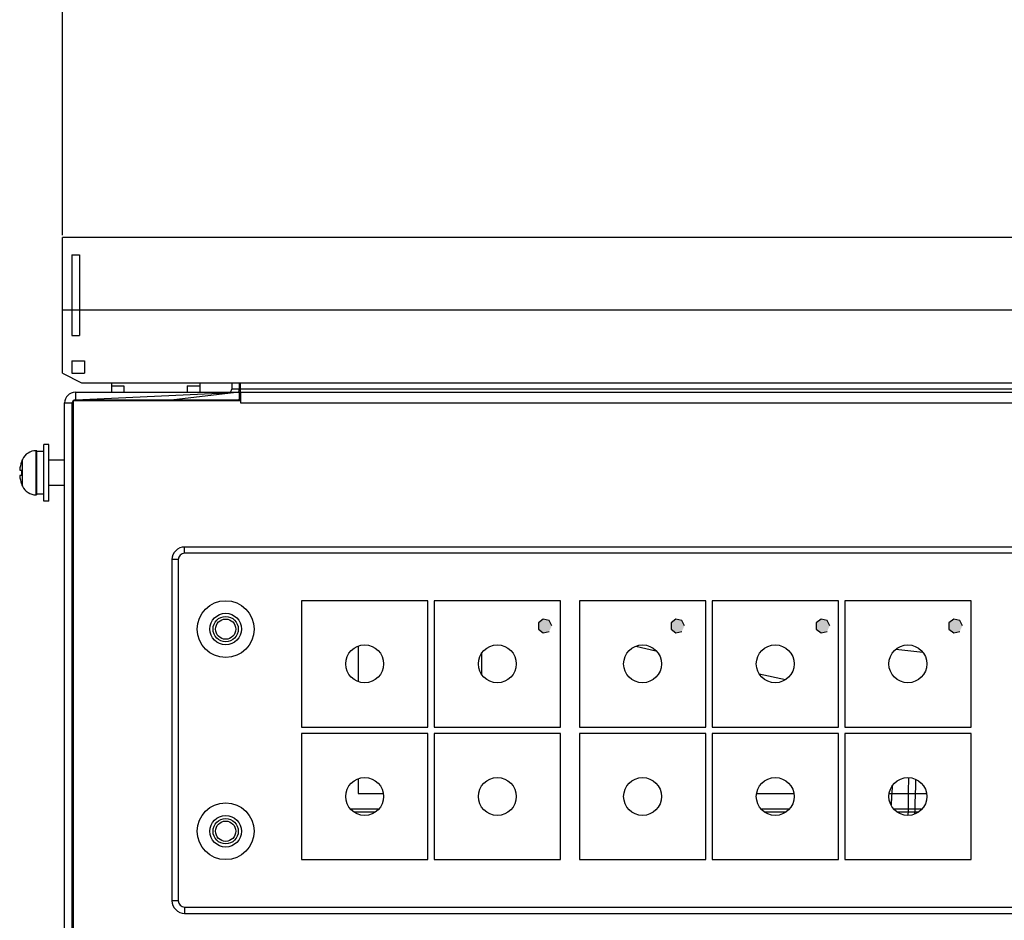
# Model space of a CAD drawing. Header units: millimetres. Extents: x 2423 to 7028, y 909 to 2460.
# Tile 9 of 60: x 5154 to 5310, y 2093 to 2236. Entities that reach past the tile are written whole.
import ezdxf

# ---------------------------------------------------------------- set-up
doc = ezdxf.new("R2010")
doc.units = ezdxf.units.MM
doc.layers.add('DIM', color=2, linetype='Continuous')
doc.dimstyles.get("Standard").update_dxf_attribs({"dimscale": 6, "dimtxt": 5, "dimasz": 3, "dimexe": 0.18, "dimexo": 0.0625, "dimgap": 0.8, "dimtad": 1, "dimtoh": 1, "dimdec": 1, "dimzin": 0, "dimdsep": 46, "dimtxsty": 'Standard', "dimcen": 0.09, "dimclrd": 256, "dimclre": 256, "dimclrt": 256, "dimadec": 0, "dimazin": 2, "dimtfac": 1, "dimtdec": 1, "dimtofl": 0, "dimtmove": 0, "dimatfit": 3, "dimfxl": 0, "dimtolj": 1, "dimtzin": 0, "dimarcsym": 0})

# ---------------------------------------------------------------- blocks, each defined once
blk = doc.blocks.new('*D13')
at = {"layer": 'Defpoints', "color": 0}
for p in [(5606.04, 2296.98), (5161.04, 2201.09), (5606.04, 2201.09)]:
    blk.add_point(p, dxfattribs=at)
at = {"layer": 'DIM', "lineweight": -2}
for p, q in [((5161.04, 2201.46), (5161.04, 2298.06)), ((5606.04, 2201.46), (5606.04, 2298.06)), ((5179.04, 2296.98), (5588.04, 2296.98))]:
    blk.add_line(p, q, dxfattribs=at)
at = {"layer": 'DIM'}
for points in [[(5179.04, 2299.98), (5179.04, 2293.98), (5161.04, 2296.98)], [(5588.04, 2299.98), (5588.04, 2293.98), (5606.04, 2296.98)]]:
    blk.add_solid(points, dxfattribs=at)
at = {"layer": 'DIM', "insert": (5383.54, 2316.78), "char_height": 30, "attachment_point": 5}
blk.add_mtext('\\A1;445.0', dxfattribs=at)

msp = doc.modelspace()

# ---------------------------------------------------------------- hatches: boundary and pattern name
for points in [[(5238.51, 2139.59), (5238.09, 2140.46), (5237.15, 2140.68), (5236.39, 2140.07), (5236.39, 2139.1), (5237.15, 2138.5), (5238.09, 2138.71)], [(5259.51, 2139.59), (5259.09, 2140.46), (5258.15, 2140.68), (5257.39, 2140.07), (5257.39, 2139.1), (5258.15, 2138.5), (5259.09, 2138.71)], [(5282.51, 2139.59), (5282.09, 2140.46), (5281.15, 2140.68), (5280.39, 2140.07), (5280.39, 2139.1), (5281.15, 2138.5), (5282.09, 2138.71)], [(5303.51, 2139.59), (5303.09, 2140.46), (5302.15, 2140.68), (5301.39, 2140.07), (5301.39, 2139.1), (5302.15, 2138.5), (5303.09, 2138.71)]]:
    msp.add_hatch(color=256).paths.add_polyline_path(points)

# ---------------------------------------------------------------- linework, layer by layer
for p, q in [((5161.04, 2179.59), (5161.04, 2201.09)), ((5606.04, 2201.09), (5161.04, 2201.09)), ((5162.54, 2198.34), (5162.54, 2185.59)), ((5162.54, 2198.34), (5163.74, 2198.34)), ((5163.74, 2198.34), (5163.74, 2185.59)), ((5606.04, 2189.59), (5161.04, 2189.59)), ((5162.54, 2185.59), (5163.74, 2185.59)), ((5162.54, 2181.59), (5162.54, 2179.59)), ((5162.54, 2181.59), (5164.54, 2181.59)), ((5164.54, 2181.59), (5164.54, 2179.59)), ((5161.04, 2179.59), (5164.04, 2178.09)), ((5162.54, 2179.59), (5164.54, 2179.59)), ((5164.04, 2178.09), (5606.04, 2178.09)), ((5168.79, 2178.09), (5168.79, 2176.59)), ((5168.79, 2177.59), (5168.79, 2176.59)), ((5168.79, 2177.59), (5170.79, 2177.59)), ((5170.79, 2177.59), (5170.79, 2176.59)), ((5180.79, 2177.59), (5180.79, 2176.59)), ((5180.79, 2177.59), (5182.79, 2177.59)), ((5182.79, 2178.09), (5182.79, 2176.59)), ((5182.79, 2177.59), (5182.79, 2176.59)), ((5187.84, 2178.09), (5187.84, 2177.09)), ((5189.04, 2178.09), (5189.04, 2177.09)), ((5189.24, 2176.63), (5189.24, 2178.09)), ((5163.09, 2176.59), (5163.09, 2175.39)), ((5163.09, 2176.59), (5189.04, 2176.59)), ((5163.09, 2175.39), (5189.24, 2176.59)), ((5168.79, 2176.59), (5170.79, 2176.59)), ((5189.04, 2176.59), (5177.77, 2175.29)), ((5180.79, 2176.59), (5182.79, 2176.59)), ((5189.04, 2177.09), (5187.84, 2177.09)), ((5189.24, 2177.09), (5189.04, 2177.09)), ((5189.04, 2176.59), (5189.04, 2175.39)), ((5189.04, 2176.59), (5189.04, 2175.39)), ((5189.04, 2176.59), (5189.24, 2175.29)), ((5189.04, 2176.59), (5189.24, 2176.54)), ((5189.04, 2176.59), (5189.24, 2176.59)), ((5189.04, 2175.39), (5189.24, 2176.59)), ((5594.19, 2177.09), (5189.24, 2177.09)), ((5189.24, 2176.59), (5189.24, 2174.89)), ((5189.24, 2176.59), (5594.19, 2176.59)), ((5161.39, 2013.49), (5161.39, 2174.89)), ((5161.39, 2174.89), (5162.59, 2174.89)), ((5162.79, 2175.29), (5162.59, 2174.89)), ((5162.59, 2013.49), (5162.59, 2174.89)), ((5162.59, 2013.49), (5162.59, 2174.89)), ((5163.09, 2175.39), (5162.79, 2175.29)), ((5162.79, 2013.49), (5162.79, 2175.29)), ((5162.79, 2013.49), (5162.79, 2175.29)), ((5162.79, 2175.29), (5189.24, 2175.29)), ((5189.24, 2175.29), (5162.79, 2175.29)), ((5163.09, 2175.39), (5189.04, 2175.39)), ((5163.09, 2175.39), (5189.04, 2175.39)), ((5189.04, 2175.39), (5177.11, 2175.29)), ((5177.77, 2175.31), (5177.16, 2175.29)), ((5178.44, 2175.36), (5177.77, 2175.31)), ((5189.24, 2174.89), (5594.19, 2174.89)), ((5158.09, 2159.34), (5158.09, 2168.34)), ((5158.89, 2168.34), (5158.09, 2168.34)), ((5158.89, 2159.34), (5158.89, 2168.34)), ((5162.59, 2168.21), (5162.79, 2168.21)), ((5156.89, 2160.34), (5156.89, 2167.34)), ((5156.99, 2167.34), (5156.89, 2167.34)), ((5156.99, 2160.34), (5156.99, 2167.34)), ((5158.09, 2167.23), (5156.99, 2167.23)), ((5154.56, 2165.59), (5154.58, 2165.59)), ((5154.71, 2161.72), (5154.71, 2165.95)), ((5161.39, 2165.84), (5158.89, 2165.84)), ((5154.28, 2164.27), (5154.58, 2164.27)), ((5154.58, 2163.4), (5154.28, 2163.4)), ((5154.58, 2162.09), (5154.56, 2162.09)), ((5158.09, 2160.45), (5156.99, 2160.45)), ((5161.39, 2161.84), (5158.89, 2161.84)), ((5156.99, 2160.34), (5156.89, 2160.34)), ((5158.89, 2159.34), (5158.09, 2159.34)), ((5162.59, 2159.46), (5162.79, 2159.46)), ((5162.59, 2156.71), (5162.79, 2156.71)), ((5180.39, 2151.09), (5180.39, 2152.09)), ((5323.39, 2152.09), (5180.39, 2152.09)), ((5323.39, 2151.09), (5180.39, 2151.09)), ((5178.39, 2150.09), (5178.39, 2096.09)), ((5179.39, 2150.09), (5178.39, 2150.09)), ((5179.39, 2150.09), (5179.39, 2096.09)), ((5162.59, 2147.96), (5162.79, 2147.96)), ((5162.79, 2145.53), (5162.59, 2145.53)), ((5198.89, 2143.59), (5198.89, 2123.59)), ((5218.89, 2143.59), (5198.89, 2143.59)), ((5218.89, 2123.59), (5218.89, 2143.59)), ((5219.89, 2143.59), (5219.89, 2123.59)), ((5239.89, 2143.59), (5219.89, 2143.59)), ((5239.89, 2123.59), (5239.89, 2143.59)), ((5242.89, 2143.59), (5242.89, 2123.59)), ((5262.89, 2143.59), (5242.89, 2143.59)), ((5262.89, 2123.59), (5262.89, 2143.59)), ((5263.89, 2143.59), (5263.89, 2123.59)), ((5283.89, 2143.59), (5263.89, 2143.59)), ((5283.89, 2123.59), (5283.89, 2143.59)), ((5284.89, 2143.59), (5284.89, 2123.59)), ((5304.89, 2143.59), (5284.89, 2143.59)), ((5304.89, 2123.59), (5304.89, 2143.59)), ((5207.89, 2136.4), (5207.89, 2130.77)), ((5251.83, 2136.37), (5255, 2135.67)), ((5297.27, 2135.4), (5292.97, 2135.86)), ((5227.45, 2131.86), (5227.45, 2135.31)), ((5271.36, 2132.03), (5275.53, 2131.1)), ((5198.89, 2123.59), (5218.89, 2123.59)), ((5219.89, 2123.59), (5239.89, 2123.59)), ((5242.89, 2123.59), (5262.89, 2123.59)), ((5263.89, 2123.59), (5283.89, 2123.59)), ((5284.89, 2123.59), (5304.89, 2123.59)), ((5198.89, 2122.59), (5198.89, 2102.59)), ((5218.89, 2122.59), (5198.89, 2122.59)), ((5218.89, 2102.59), (5218.89, 2122.59)), ((5219.89, 2122.59), (5219.89, 2102.59)), ((5239.89, 2122.59), (5219.89, 2122.59)), ((5239.89, 2102.59), (5239.89, 2122.59)), ((5242.89, 2122.59), (5242.89, 2102.59)), ((5262.89, 2122.59), (5242.89, 2122.59)), ((5262.89, 2102.59), (5262.89, 2122.59)), ((5263.89, 2122.59), (5263.89, 2102.59)), ((5283.89, 2122.59), (5263.89, 2122.59)), ((5283.89, 2102.59), (5283.89, 2122.59)), ((5284.89, 2122.59), (5284.89, 2102.59)), ((5304.89, 2122.59), (5284.89, 2122.59)), ((5304.89, 2102.59), (5304.89, 2122.59)), ((5207.89, 2115.4), (5207.89, 2113.09)), ((5207.89, 2113.09), (5211.89, 2113.09)), ((5270.89, 2113.09), (5276.89, 2113.09)), ((5291.89, 2113.09), (5297.89, 2113.09)), ((5211.08, 2110.59), (5206.7, 2110.59)), ((5276.08, 2110.59), (5271.7, 2110.59)), ((5297.08, 2110.59), (5292.7, 2110.59)), ((5210.51, 2110.09), (5207.27, 2110.09)), ((5275.51, 2110.09), (5272.27, 2110.09)), ((5296.51, 2110.09), (5293.27, 2110.09)), ((5198.89, 2102.59), (5218.89, 2102.59)), ((5219.89, 2102.59), (5239.89, 2102.59)), ((5242.89, 2102.59), (5262.89, 2102.59)), ((5263.89, 2102.59), (5283.89, 2102.59)), ((5284.89, 2102.59), (5304.89, 2102.59)), ((5179.39, 2096.09), (5178.39, 2096.09)), ((5180.39, 2095.09), (5180.39, 2094.09)), ((5180.39, 2095.09), (5323.39, 2095.09)), ((5180.39, 2094.09), (5323.39, 2094.09))]:
    msp.add_line(p, q)
for points in [[(5238.51, 2139.59), (5238.09, 2140.46), (5237.15, 2140.68), (5236.39, 2140.07), (5236.39, 2139.1), (5237.15, 2138.5), (5238.09, 2138.71)], [(5259.51, 2139.59), (5259.09, 2140.46), (5258.15, 2140.68), (5257.39, 2140.07), (5257.39, 2139.1), (5258.15, 2138.5), (5259.09, 2138.71)], [(5282.51, 2139.59), (5282.09, 2140.46), (5281.15, 2140.68), (5280.39, 2140.07), (5280.39, 2139.1), (5281.15, 2138.5), (5282.09, 2138.71)], [(5303.51, 2139.59), (5303.09, 2140.46), (5302.15, 2140.68), (5301.39, 2140.07), (5301.39, 2139.1), (5302.15, 2138.5), (5303.09, 2138.71)]]:
    msp.add_lwpolyline(points)
for centre, radius in [((5186.89, 2139.09), 4.5), ((5186.89, 2139.09), 2.5), ((5186.89, 2139.09), 2), ((5186.89, 2139.09), 1.6), ((5208.89, 2133.59), 3), ((5229.89, 2133.59), 3), ((5252.89, 2133.59), 3), ((5273.89, 2133.59), 3), ((5294.89, 2133.59), 3), ((5208.89, 2112.59), 3), ((5229.89, 2112.59), 3), ((5252.89, 2112.59), 3), ((5273.89, 2112.59), 3), ((5294.89, 2112.59), 3), ((5186.89, 2107.09), 4.5), ((5186.89, 2107.09), 2.5), ((5186.89, 2107.09), 2), ((5186.89, 2107.09), 1.6)]:
    msp.add_circle(centre, radius)
for centre, radius, start, end in [((5163.09, 2174.89), 1.7, 90, 180), ((5187.34, 2177.09), 0.5, 270, 0), ((5187.34, 2177.09), 1.7, 342.5819, 0), ((5163.09, 2174.89), 0.5, 90, 180), ((5156.89, 2164.94), 2.4, 90, 154.971), ((5159.24, 2163.84), 4.98, 159.4302, 174.9608), ((5159.24, 2163.84), 5, 154.971, 159.5127), ((5159.24, 2163.84), 4.68, 174.6403, 185.3597), ((5159.24, 2163.84), 4.98, 185.0392, 200.5698), ((5159.24, 2163.84), 5, 200.4873, 205.029), ((5156.89, 2162.74), 2.4, 205.029, 270), ((5180.39, 2150.09), 2, 90, 180), ((5180.39, 2150.09), 1, 90, 180), ((4727, 2119.73), 568.04, 358.9784, 359.5804), ((6304.96, 2081.18), 1009.42, 178.06349, 178.37554), ((5429.57, 2104.11), 137.53, 175.7684, 176.4297), ((5434.54, 2103.8), 142.51, 176.4275, 176.7228), ((5437.52, 2103.63), 145.49, 176.7226, 176.9818), ((5180.39, 2096.09), 2, 180, 270), ((5180.39, 2096.09), 1, 180, 270)]:
    msp.add_arc(centre, radius, start, end)

# ---------------------------------------------------------------- dimensions: what is measured, and where the dimension line sits
at = {"layer": 'DIM'}
dim = msp.add_linear_dim(base=(5606.04, 2296.98), p1=(5161.04, 2201.09), p2=(5606.04, 2201.09), dimstyle='Standard', dxfattribs=at)
dim.commit()
dim.dimension.update_dxf_attribs({"geometry": '*D13', "text_midpoint": (5383.54, 2316.78)})

doc.saveas('drawing.dxf')
